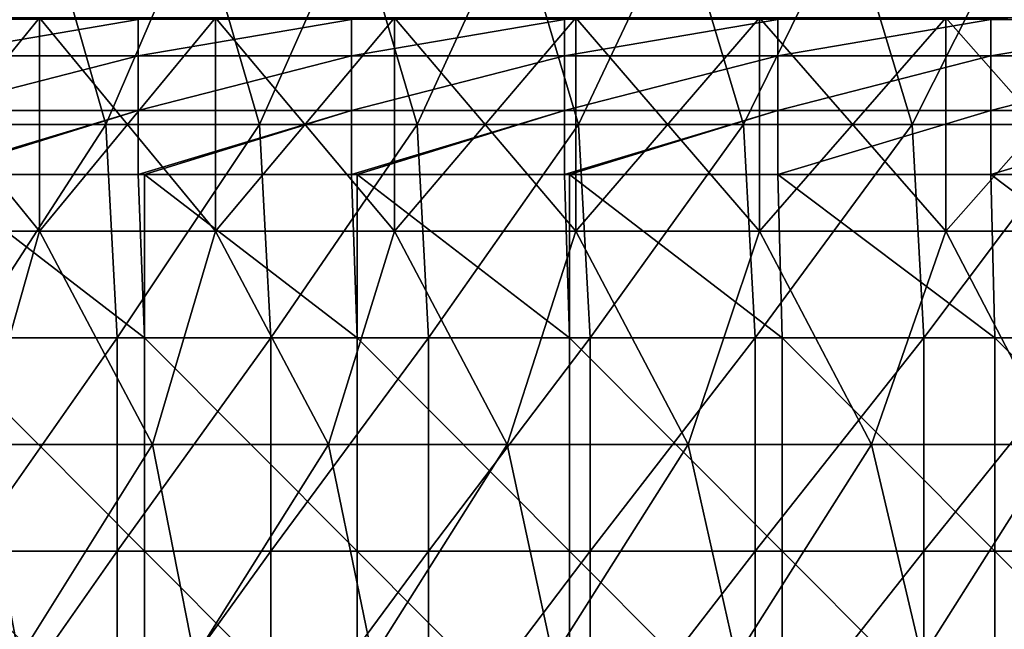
# Model space of a CAD drawing. Header units: inches. Extents: x -4.75 to 4.5, y 0 to 1.88.
# Tile 100 of 256: x -2.04 to -1.67, y 1.25 to 1.48. Entities that reach past the tile are written whole.
import ezdxf

# ---------------------------------------------------------------- set-up
doc = ezdxf.new("R2010")
doc.units = ezdxf.units.IN
doc.header["$LTSCALE"] = 101.851852
doc.header["$MEASUREMENT"] = 0
for name, color, linetype in [('11', 7, 'CONTINUOUS'), ('12', 7, 'CONTINUOUS'), ('165', 7, 'CONTINUOUS'), ('20', 7, 'CONTINUOUS')]:
    doc.layers.add(name, color=color, linetype=linetype)

msp = doc.modelspace()

# ---------------------------------------------------------------- linework, layer by layer
at = {"layer": '11', "color": 13, "linetype": 'Continuous', "true_color": 0xd67263}
for points in [[(-2.02727, 1.52338, 2.04422), (-2.06046, 1.4433, 2.01076), (-2.08312, 1.52338, 1.98728), (-2.02727, 1.52338, 2.04422)], [(-2.00427, 1.4433, 2.06677), (-2.06046, 1.4433, 2.01076), (-2.02727, 1.52338, 2.04422), (-2.00427, 1.4433, 2.06677)], [(-1.96986, 1.52338, 2.09959), (-2.00427, 1.4433, 2.06677), (-2.02727, 1.52338, 2.04422), (-1.96986, 1.52338, 2.09959)], [(-1.94656, 1.4433, 2.12122), (-2.00427, 1.4433, 2.06677), (-1.96986, 1.52338, 2.09959), (-1.94656, 1.4433, 2.12122)], [(-1.91095, 1.52338, 2.15335), (-1.94656, 1.4433, 2.12122), (-1.96986, 1.52338, 2.09959), (-1.91095, 1.52338, 2.15335)], [(-1.88737, 1.4433, 2.17405), (-1.94656, 1.4433, 2.12122), (-1.91095, 1.52338, 2.15335), (-1.88737, 1.4433, 2.17405)], [(-1.85057, 1.52338, 2.20546), (-1.88737, 1.4433, 2.17405), (-1.91095, 1.52338, 2.15335), (-1.85057, 1.52338, 2.20546)], [(-1.82674, 1.4433, 2.22523), (-1.88737, 1.4433, 2.17405), (-1.85057, 1.52338, 2.20546), (-1.82674, 1.4433, 2.22523)], [(-1.78877, 1.52338, 2.25587), (-1.82674, 1.4433, 2.22523), (-1.85057, 1.52338, 2.20546), (-1.78877, 1.52338, 2.25587)], [(-1.76473, 1.4433, 2.27472), (-1.82674, 1.4433, 2.22523), (-1.78877, 1.52338, 2.25587), (-1.76473, 1.4433, 2.27472)], [(-1.72559, 1.52338, 2.30456), (-1.76473, 1.4433, 2.27472), (-1.78877, 1.52338, 2.25587), (-1.72559, 1.52338, 2.30456)], [(-1.70138, 1.4433, 2.32248), (-1.76473, 1.4433, 2.27472), (-1.72559, 1.52338, 2.30456), (-1.70138, 1.4433, 2.32248)], [(-1.66109, 1.52338, 2.35147), (-1.70138, 1.4433, 2.32248), (-1.72559, 1.52338, 2.30456), (-1.66109, 1.52338, 2.35147)], [(-1.63674, 1.4433, 2.36848), (-1.70138, 1.4433, 2.32248), (-1.66109, 1.52338, 2.35147), (-1.63674, 1.4433, 2.36848)], [(-2.06046, 1.4433, 2.01076), (-2.00427, 1.4433, 2.06677), (-2.05631, 1.36322, 2.015), (-2.06046, 1.4433, 2.01076)], [(-2.05631, 1.36322, 2.015), (-2.00427, 1.4433, 2.06677), (-2.00006, 1.36322, 2.07084), (-2.05631, 1.36322, 2.015)], [(-2.00427, 1.4433, 2.06677), (-1.94656, 1.4433, 2.12122), (-2.00006, 1.36322, 2.07084), (-2.00427, 1.4433, 2.06677)], [(-2.00006, 1.36322, 2.07084), (-1.94656, 1.4433, 2.12122), (-1.9423, 1.36322, 2.12512), (-2.00006, 1.36322, 2.07084)], [(-1.94656, 1.4433, 2.12122), (-1.88737, 1.4433, 2.17405), (-1.9423, 1.36322, 2.12512), (-1.94656, 1.4433, 2.12122)], [(-1.9423, 1.36322, 2.12512), (-1.88737, 1.4433, 2.17405), (-1.88306, 1.36322, 2.17778), (-1.9423, 1.36322, 2.12512)], [(-1.88737, 1.4433, 2.17405), (-1.82674, 1.4433, 2.22523), (-1.88306, 1.36322, 2.17778), (-1.88737, 1.4433, 2.17405)], [(-1.88306, 1.36322, 2.17778), (-1.82674, 1.4433, 2.22523), (-1.8224, 1.36322, 2.22879), (-1.88306, 1.36322, 2.17778)], [(-1.82674, 1.4433, 2.22523), (-1.76473, 1.4433, 2.27472), (-1.8224, 1.36322, 2.22879), (-1.82674, 1.4433, 2.22523)], [(-1.8224, 1.36322, 2.22879), (-1.76473, 1.4433, 2.27472), (-1.76035, 1.36322, 2.27812), (-1.8224, 1.36322, 2.22879)], [(-1.76473, 1.4433, 2.27472), (-1.70138, 1.4433, 2.32248), (-1.76035, 1.36322, 2.27812), (-1.76473, 1.4433, 2.27472)], [(-1.76035, 1.36322, 2.27812), (-1.70138, 1.4433, 2.32248), (-1.69697, 1.36322, 2.32571), (-1.76035, 1.36322, 2.27812)], [(-1.70138, 1.4433, 2.32248), (-1.63674, 1.4433, 2.36848), (-1.69697, 1.36322, 2.32571), (-1.70138, 1.4433, 2.32248)], [(-1.69697, 1.36322, 2.32571), (-1.63674, 1.4433, 2.36848), (-1.6323, 1.36322, 2.37155), (-1.69697, 1.36322, 2.32571)], [(-2.05631, 1.36322, 2.015), (-2.00006, 1.36322, 2.07084), (-2.05631, 1.28314, 2.015), (-2.05631, 1.36322, 2.015)], [(-2.00006, 1.36322, 2.07084), (-2.00006, 1.28314, 2.07084), (-2.05631, 1.28314, 2.015), (-2.00006, 1.36322, 2.07084)], [(-2.00006, 1.36322, 2.07084), (-1.9423, 1.36322, 2.12512), (-2.00006, 1.28314, 2.07084), (-2.00006, 1.36322, 2.07084)], [(-1.9423, 1.36322, 2.12512), (-1.9423, 1.28314, 2.12512), (-2.00006, 1.28314, 2.07084), (-1.9423, 1.36322, 2.12512)], [(-1.9423, 1.36322, 2.12512), (-1.88306, 1.36322, 2.17778), (-1.9423, 1.28314, 2.12512), (-1.9423, 1.36322, 2.12512)], [(-1.88306, 1.36322, 2.17778), (-1.88306, 1.28314, 2.17778), (-1.9423, 1.28314, 2.12512), (-1.88306, 1.36322, 2.17778)], [(-1.88306, 1.36322, 2.17778), (-1.8224, 1.36322, 2.22879), (-1.88306, 1.28314, 2.17778), (-1.88306, 1.36322, 2.17778)], [(-1.8224, 1.36322, 2.22879), (-1.8224, 1.28314, 2.22879), (-1.88306, 1.28314, 2.17778), (-1.8224, 1.36322, 2.22879)], [(-1.8224, 1.36322, 2.22879), (-1.76035, 1.36322, 2.27812), (-1.8224, 1.28314, 2.22879), (-1.8224, 1.36322, 2.22879)], [(-1.76035, 1.36322, 2.27812), (-1.76035, 1.28314, 2.27812), (-1.8224, 1.28314, 2.22879), (-1.76035, 1.36322, 2.27812)], [(-1.76035, 1.36322, 2.27812), (-1.69697, 1.36322, 2.32571), (-1.76035, 1.28314, 2.27812), (-1.76035, 1.36322, 2.27812)], [(-1.69697, 1.36322, 2.32571), (-1.69697, 1.28314, 2.32571), (-1.76035, 1.28314, 2.27812), (-1.69697, 1.36322, 2.32571)], [(-1.69697, 1.36322, 2.32571), (-1.6323, 1.36322, 2.37155), (-1.69697, 1.28314, 2.32571), (-1.69697, 1.36322, 2.32571)], [(-1.6323, 1.36322, 2.37155), (-1.6323, 1.28314, 2.37155), (-1.69697, 1.28314, 2.32571), (-1.6323, 1.36322, 2.37155)], [(-2.00006, 1.20306, 2.07084), (-2.05631, 1.20306, 2.015), (-2.00006, 1.28314, 2.07084), (-2.00006, 1.20306, 2.07084)], [(-2.00006, 1.28314, 2.07084), (-2.05631, 1.20306, 2.015), (-2.05631, 1.28314, 2.015), (-2.00006, 1.28314, 2.07084)], [(-1.9423, 1.20306, 2.12512), (-2.00006, 1.20306, 2.07084), (-1.9423, 1.28314, 2.12512), (-1.9423, 1.20306, 2.12512)], [(-1.9423, 1.28314, 2.12512), (-2.00006, 1.20306, 2.07084), (-2.00006, 1.28314, 2.07084), (-1.9423, 1.28314, 2.12512)], [(-1.88306, 1.20306, 2.17778), (-1.9423, 1.20306, 2.12512), (-1.88306, 1.28314, 2.17778), (-1.88306, 1.20306, 2.17778)], [(-1.88306, 1.28314, 2.17778), (-1.9423, 1.20306, 2.12512), (-1.9423, 1.28314, 2.12512), (-1.88306, 1.28314, 2.17778)], [(-1.8224, 1.20306, 2.22879), (-1.88306, 1.20306, 2.17778), (-1.8224, 1.28314, 2.22879), (-1.8224, 1.20306, 2.22879)], [(-1.8224, 1.28314, 2.22879), (-1.88306, 1.20306, 2.17778), (-1.88306, 1.28314, 2.17778), (-1.8224, 1.28314, 2.22879)], [(-1.76035, 1.20306, 2.27812), (-1.8224, 1.20306, 2.22879), (-1.76035, 1.28314, 2.27812), (-1.76035, 1.20306, 2.27812)], [(-1.76035, 1.28314, 2.27812), (-1.8224, 1.20306, 2.22879), (-1.8224, 1.28314, 2.22879), (-1.76035, 1.28314, 2.27812)], [(-1.69697, 1.20306, 2.32571), (-1.76035, 1.20306, 2.27812), (-1.69697, 1.28314, 2.32571), (-1.69697, 1.20306, 2.32571)], [(-1.69697, 1.28314, 2.32571), (-1.76035, 1.20306, 2.27812), (-1.76035, 1.28314, 2.27812), (-1.69697, 1.28314, 2.32571)], [(-1.6323, 1.20306, 2.37155), (-1.69697, 1.20306, 2.32571), (-1.6323, 1.28314, 2.37155), (-1.6323, 1.20306, 2.37155)], [(-1.6323, 1.28314, 2.37155), (-1.69697, 1.20306, 2.32571), (-1.69697, 1.28314, 2.32571), (-1.6323, 1.28314, 2.37155)]]:
    msp.add_3dface(points, dxfattribs=at)
at = {"layer": '12', "color": 13, "linetype": 'Continuous', "true_color": 0xd67263}
for points in [[(-2.02926, 1.40326, -2.92806), (-2.09444, 1.40326, -2.8818), (-2.02926, 1.48334, -2.92806), (-2.02926, 1.40326, -2.92806)], [(-2.09444, 1.40326, -2.8818), (-2.09444, 1.48334, -2.8818), (-2.02926, 1.48334, -2.92806), (-2.09444, 1.40326, -2.8818)], [(-2.09444, 1.40326, 2.8818), (-2.02926, 1.40326, 2.92806), (-2.09444, 1.48334, 2.8818), (-2.09444, 1.40326, 2.8818)], [(-2.02926, 1.40326, 2.92806), (-2.02926, 1.48334, 2.92806), (-2.09444, 1.48334, 2.8818), (-2.02926, 1.40326, 2.92806)], [(-1.96306, 1.40326, -2.97285), (-2.02926, 1.40326, -2.92806), (-1.96306, 1.48334, -2.97285), (-1.96306, 1.40326, -2.97285)], [(-2.02926, 1.40326, -2.92806), (-2.02926, 1.48334, -2.92806), (-1.96306, 1.48334, -2.97285), (-2.02926, 1.40326, -2.92806)], [(-2.02926, 1.40326, 2.92806), (-1.96306, 1.40326, 2.97285), (-2.02926, 1.48334, 2.92806), (-2.02926, 1.40326, 2.92806)], [(-1.96306, 1.40326, 2.97285), (-1.96306, 1.48334, 2.97285), (-2.02926, 1.48334, 2.92806), (-1.96306, 1.40326, 2.97285)], [(-1.89587, 1.40326, -3.01614), (-1.96306, 1.40326, -2.97285), (-1.89587, 1.48334, -3.01614), (-1.89587, 1.40326, -3.01614)], [(-1.96306, 1.40326, -2.97285), (-1.96306, 1.48334, -2.97285), (-1.89587, 1.48334, -3.01614), (-1.96306, 1.40326, -2.97285)], [(-1.96306, 1.40326, 2.97285), (-1.89587, 1.40326, 3.01614), (-1.96306, 1.48334, 2.97285), (-1.96306, 1.40326, 2.97285)], [(-1.89587, 1.40326, 3.01614), (-1.89587, 1.48334, 3.01614), (-1.96306, 1.48334, 2.97285), (-1.89587, 1.40326, 3.01614)], [(-1.82773, 1.40326, -3.05791), (-1.89587, 1.40326, -3.01614), (-1.82773, 1.48334, -3.05791), (-1.82773, 1.40326, -3.05791)], [(-1.89587, 1.40326, -3.01614), (-1.89587, 1.48334, -3.01614), (-1.82773, 1.48334, -3.05791), (-1.89587, 1.40326, -3.01614)], [(-1.89587, 1.40326, 3.01614), (-1.82773, 1.40326, 3.05791), (-1.89587, 1.48334, 3.01614), (-1.89587, 1.40326, 3.01614)], [(-1.82773, 1.40326, 3.05791), (-1.82773, 1.48334, 3.05791), (-1.89587, 1.48334, 3.01614), (-1.82773, 1.40326, 3.05791)], [(-1.75867, 1.40326, -3.09815), (-1.82773, 1.40326, -3.05791), (-1.75867, 1.48334, -3.09815), (-1.75867, 1.40326, -3.09815)], [(-1.82773, 1.40326, -3.05791), (-1.82773, 1.48334, -3.05791), (-1.75867, 1.48334, -3.09815), (-1.82773, 1.40326, -3.05791)], [(-1.82773, 1.40326, 3.05791), (-1.75867, 1.40326, 3.09815), (-1.82773, 1.48334, 3.05791), (-1.82773, 1.40326, 3.05791)], [(-1.75867, 1.40326, 3.09815), (-1.75867, 1.48334, 3.09815), (-1.82773, 1.48334, 3.05791), (-1.75867, 1.40326, 3.09815)], [(-1.68872, 1.40326, -3.13682), (-1.75867, 1.40326, -3.09815), (-1.68872, 1.48334, -3.13682), (-1.68872, 1.40326, -3.13682)], [(-1.75867, 1.40326, -3.09815), (-1.75867, 1.48334, -3.09815), (-1.68872, 1.48334, -3.13682), (-1.75867, 1.40326, -3.09815)], [(-1.75867, 1.40326, 3.09815), (-1.68872, 1.40326, 3.13682), (-1.75867, 1.48334, 3.09815), (-1.75867, 1.40326, 3.09815)], [(-1.68872, 1.40326, 3.13682), (-1.68872, 1.48334, 3.13682), (-1.75867, 1.48334, 3.09815), (-1.68872, 1.40326, 3.13682)], [(-1.61792, 1.40326, -3.17392), (-1.68872, 1.40326, -3.13682), (-1.61792, 1.48334, -3.17392), (-1.61792, 1.40326, -3.17392)], [(-1.68872, 1.40326, -3.13682), (-1.68872, 1.48334, -3.13682), (-1.61792, 1.48334, -3.17392), (-1.68872, 1.40326, -3.13682)], [(-1.68872, 1.40326, 3.13682), (-1.61792, 1.40326, 3.17392), (-1.68872, 1.48334, 3.13682), (-1.68872, 1.40326, 3.13682)], [(-1.61792, 1.40326, 3.17392), (-1.61792, 1.48334, 3.17392), (-1.68872, 1.48334, 3.13682), (-1.61792, 1.40326, 3.17392)], [(-2.09444, 1.40326, 2.8818), (-2.05197, 1.32318, 2.91219), (-2.02926, 1.40326, 2.92806), (-2.09444, 1.40326, 2.8818)], [(-2.02926, 1.40326, -2.92806), (-2.05197, 1.32318, -2.91218), (-2.09444, 1.40326, -2.8818), (-2.02926, 1.40326, -2.92806)], [(-2.05197, 1.32318, 2.91219), (-1.98681, 1.32318, 2.95702), (-2.02926, 1.40326, 2.92806), (-2.05197, 1.32318, 2.91219)], [(-1.98681, 1.32318, -2.95702), (-2.05197, 1.32318, -2.91218), (-2.02926, 1.40326, -2.92806), (-1.98681, 1.32318, -2.95702)], [(-2.02926, 1.40326, 2.92806), (-1.98681, 1.32318, 2.95702), (-1.96306, 1.40326, 2.97285), (-2.02926, 1.40326, 2.92806)], [(-1.96306, 1.40326, -2.97285), (-1.98681, 1.32318, -2.95702), (-2.02926, 1.40326, -2.92806), (-1.96306, 1.40326, -2.97285)], [(-1.98681, 1.32318, 2.95702), (-1.92067, 1.32318, 3.00041), (-1.96306, 1.40326, 2.97285), (-1.98681, 1.32318, 2.95702)], [(-1.92067, 1.32318, -3.0004), (-1.98681, 1.32318, -2.95702), (-1.96306, 1.40326, -2.97285), (-1.92067, 1.32318, -3.0004)], [(-1.96306, 1.40326, 2.97285), (-1.92067, 1.32318, 3.00041), (-1.89587, 1.40326, 3.01614), (-1.96306, 1.40326, 2.97285)], [(-1.89587, 1.40326, -3.01614), (-1.92067, 1.32318, -3.0004), (-1.96306, 1.40326, -2.97285), (-1.89587, 1.40326, -3.01614)], [(-1.92067, 1.32318, 3.00041), (-1.85358, 1.32318, 3.04231), (-1.89587, 1.40326, 3.01614), (-1.92067, 1.32318, 3.00041)], [(-1.85358, 1.32318, -3.04231), (-1.92067, 1.32318, -3.0004), (-1.89587, 1.40326, -3.01614), (-1.85358, 1.32318, -3.04231)], [(-1.89587, 1.40326, 3.01614), (-1.85358, 1.32318, 3.04231), (-1.82773, 1.40326, 3.05791), (-1.89587, 1.40326, 3.01614)], [(-1.82773, 1.40326, -3.05791), (-1.85358, 1.32318, -3.04231), (-1.89587, 1.40326, -3.01614), (-1.82773, 1.40326, -3.05791)], [(-1.85358, 1.32318, 3.04231), (-1.78558, 1.32318, 3.08271), (-1.82773, 1.40326, 3.05791), (-1.85358, 1.32318, 3.04231)], [(-1.78558, 1.32318, -3.08271), (-1.85358, 1.32318, -3.04231), (-1.82773, 1.40326, -3.05791), (-1.78558, 1.32318, -3.08271)], [(-1.82773, 1.40326, 3.05791), (-1.78558, 1.32318, 3.08271), (-1.75867, 1.40326, 3.09815), (-1.82773, 1.40326, 3.05791)], [(-1.75867, 1.40326, -3.09815), (-1.78558, 1.32318, -3.08271), (-1.82773, 1.40326, -3.05791), (-1.75867, 1.40326, -3.09815)], [(-1.78558, 1.32318, 3.08271), (-1.7167, 1.32318, 3.12159), (-1.75867, 1.40326, 3.09815), (-1.78558, 1.32318, 3.08271)], [(-1.7167, 1.32318, -3.12159), (-1.78558, 1.32318, -3.08271), (-1.75867, 1.40326, -3.09815), (-1.7167, 1.32318, -3.12159)], [(-1.75867, 1.40326, 3.09815), (-1.7167, 1.32318, 3.12159), (-1.68872, 1.40326, 3.13682), (-1.75867, 1.40326, 3.09815)], [(-1.68872, 1.40326, -3.13682), (-1.7167, 1.32318, -3.12159), (-1.75867, 1.40326, -3.09815), (-1.68872, 1.40326, -3.13682)], [(-1.7167, 1.32318, 3.12159), (-1.64697, 1.32318, 3.15894), (-1.68872, 1.40326, 3.13682), (-1.7167, 1.32318, 3.12159)], [(-1.64697, 1.32318, -3.15894), (-1.7167, 1.32318, -3.12159), (-1.68872, 1.40326, -3.13682), (-1.64697, 1.32318, -3.15894)], [(-1.68872, 1.40326, 3.13682), (-1.64697, 1.32318, 3.15894), (-1.61792, 1.40326, 3.17392), (-1.68872, 1.40326, 3.13682)], [(-1.61792, 1.40326, -3.17392), (-1.64697, 1.32318, -3.15894), (-1.68872, 1.40326, -3.13682), (-1.61792, 1.40326, -3.17392)], [(-2.05197, 1.32318, 2.91219), (-2.03692, 1.2431, 2.92273), (-1.98681, 1.32318, 2.95702), (-2.05197, 1.32318, 2.91219)], [(-2.05197, 1.32318, -2.91218), (-1.98681, 1.32318, -2.95702), (-2.03693, 1.2431, -2.92272), (-2.05197, 1.32318, -2.91218)], [(-2.03693, 1.2431, -2.92272), (-1.98681, 1.32318, -2.95702), (-1.97101, 1.2431, -2.96758), (-2.03693, 1.2431, -2.92272)], [(-2.03692, 1.2431, 2.92273), (-1.971, 1.2431, 2.96758), (-1.98681, 1.32318, 2.95702), (-2.03692, 1.2431, 2.92273)], [(-1.98681, 1.32318, 2.95702), (-1.971, 1.2431, 2.96758), (-1.92067, 1.32318, 3.00041), (-1.98681, 1.32318, 2.95702)], [(-1.98681, 1.32318, -2.95702), (-1.92067, 1.32318, -3.0004), (-1.97101, 1.2431, -2.96758), (-1.98681, 1.32318, -2.95702)], [(-1.97101, 1.2431, -2.96758), (-1.92067, 1.32318, -3.0004), (-1.9041, 1.2431, -3.01095), (-1.97101, 1.2431, -2.96758)], [(-1.971, 1.2431, 2.96758), (-1.90409, 1.2431, 3.01095), (-1.92067, 1.32318, 3.00041), (-1.971, 1.2431, 2.96758)], [(-1.92067, 1.32318, 3.00041), (-1.90409, 1.2431, 3.01095), (-1.85358, 1.32318, 3.04231), (-1.92067, 1.32318, 3.00041)], [(-1.92067, 1.32318, -3.0004), (-1.85358, 1.32318, -3.04231), (-1.9041, 1.2431, -3.01095), (-1.92067, 1.32318, -3.0004)], [(-1.9041, 1.2431, -3.01095), (-1.85358, 1.32318, -3.04231), (-1.83624, 1.2431, -3.05281), (-1.9041, 1.2431, -3.01095)], [(-1.90409, 1.2431, 3.01095), (-1.83623, 1.2431, 3.05281), (-1.85358, 1.32318, 3.04231), (-1.90409, 1.2431, 3.01095)], [(-1.85358, 1.32318, 3.04231), (-1.83623, 1.2431, 3.05281), (-1.78558, 1.32318, 3.08271), (-1.85358, 1.32318, 3.04231)], [(-1.85358, 1.32318, -3.04231), (-1.78558, 1.32318, -3.08271), (-1.83624, 1.2431, -3.05281), (-1.85358, 1.32318, -3.04231)], [(-1.83624, 1.2431, -3.05281), (-1.78558, 1.32318, -3.08271), (-1.76746, 1.2431, -3.09314), (-1.83624, 1.2431, -3.05281)], [(-1.83623, 1.2431, 3.05281), (-1.76745, 1.2431, 3.09314), (-1.78558, 1.32318, 3.08271), (-1.83623, 1.2431, 3.05281)], [(-1.78558, 1.32318, 3.08271), (-1.76745, 1.2431, 3.09314), (-1.7167, 1.32318, 3.12159), (-1.78558, 1.32318, 3.08271)], [(-1.78558, 1.32318, -3.08271), (-1.7167, 1.32318, -3.12159), (-1.76746, 1.2431, -3.09314), (-1.78558, 1.32318, -3.08271)], [(-1.76746, 1.2431, -3.09314), (-1.7167, 1.32318, -3.12159), (-1.69779, 1.2431, -3.13192), (-1.76746, 1.2431, -3.09314)], [(-1.76745, 1.2431, 3.09314), (-1.69778, 1.2431, 3.13192), (-1.7167, 1.32318, 3.12159), (-1.76745, 1.2431, 3.09314)], [(-1.7167, 1.32318, 3.12159), (-1.69778, 1.2431, 3.13192), (-1.64697, 1.32318, 3.15894), (-1.7167, 1.32318, 3.12159)], [(-1.7167, 1.32318, -3.12159), (-1.64697, 1.32318, -3.15894), (-1.69779, 1.2431, -3.13192), (-1.7167, 1.32318, -3.12159)], [(-1.69779, 1.2431, -3.13192), (-1.64697, 1.32318, -3.15894), (-1.62727, 1.2431, -3.16913), (-1.69779, 1.2431, -3.13192)], [(-1.69778, 1.2431, 3.13192), (-1.62726, 1.2431, 3.16914), (-1.64697, 1.32318, 3.15894), (-1.69778, 1.2431, 3.13192)]]:
    msp.add_3dface(points, dxfattribs=at)
at = {"layer": '165', "color": 13, "linetype": 'Continuous', "true_color": 0xd67263}
for points in [[(-1.5905, 1.4875, 0.187), (-1.6718, 1.4827, 0.21111), (-1.5905, 1.48255, 0.21148), (-1.5905, 1.4875, 0.187)], [(-2.0722, 1.4827, 0.21111), (-2.0722, 1.46905, 0.23155), (-1.99212, 1.4827, 0.21111), (-2.0722, 1.4827, 0.21111)], [(-1.99212, 1.4827, 0.21111), (-2.0722, 1.46905, 0.23155), (-1.99212, 1.46905, 0.23155), (-1.99212, 1.4827, 0.21111)], [(-1.99212, 1.4827, 0.21111), (-1.99212, 1.46905, 0.23155), (-1.91204, 1.4827, 0.21111), (-1.99212, 1.4827, 0.21111)], [(-1.91204, 1.4827, 0.21111), (-1.99212, 1.46905, 0.23155), (-1.91204, 1.46905, 0.23155), (-1.91204, 1.4827, 0.21111)], [(-1.91204, 1.4827, 0.21111), (-1.91204, 1.46905, 0.23155), (-1.83196, 1.4827, 0.21111), (-1.91204, 1.4827, 0.21111)], [(-1.83196, 1.4827, 0.21111), (-1.91204, 1.46905, 0.23155), (-1.83196, 1.46905, 0.23155), (-1.83196, 1.4827, 0.21111)], [(-1.83196, 1.4827, 0.21111), (-1.83196, 1.46905, 0.23155), (-1.75188, 1.4827, 0.21111), (-1.83196, 1.4827, 0.21111)], [(-1.75188, 1.4827, 0.21111), (-1.83196, 1.46905, 0.23155), (-1.75188, 1.46905, 0.23155), (-1.75188, 1.4827, 0.21111)], [(-1.75188, 1.4827, 0.21111), (-1.75188, 1.46905, 0.23155), (-1.6718, 1.4827, 0.21111), (-1.75188, 1.4827, 0.21111)], [(-1.6718, 1.4827, 0.21111), (-1.75188, 1.46905, 0.23155), (-1.6718, 1.46905, 0.23155), (-1.6718, 1.4827, 0.21111)], [(-1.6718, 1.4827, 0.21111), (-1.6718, 1.46905, 0.23155), (-1.5905, 1.48255, 0.21148), (-1.6718, 1.4827, 0.21111)], [(-1.5905, 1.48255, 0.21148), (-1.6718, 1.46905, 0.23155), (-1.59172, 1.46905, 0.23155), (-1.5905, 1.48255, 0.21148)], [(-2.0722, 1.46905, 0.23155), (-2.0722, 1.44861, 0.2452), (-1.99212, 1.46905, 0.23155), (-2.0722, 1.46905, 0.23155)], [(-1.99212, 1.46905, 0.23155), (-2.0722, 1.44861, 0.2452), (-1.99212, 1.44861, 0.2452), (-1.99212, 1.46905, 0.23155)], [(-1.99212, 1.46905, 0.23155), (-1.99212, 1.44861, 0.2452), (-1.91204, 1.46905, 0.23155), (-1.99212, 1.46905, 0.23155)], [(-1.91204, 1.46905, 0.23155), (-1.99212, 1.44861, 0.2452), (-1.91204, 1.44861, 0.2452), (-1.91204, 1.46905, 0.23155)], [(-1.91204, 1.46905, 0.23155), (-1.91204, 1.44861, 0.2452), (-1.83196, 1.46905, 0.23155), (-1.91204, 1.46905, 0.23155)], [(-1.83196, 1.46905, 0.23155), (-1.91204, 1.44861, 0.2452), (-1.83196, 1.44861, 0.2452), (-1.83196, 1.46905, 0.23155)], [(-1.83196, 1.46905, 0.23155), (-1.83196, 1.44861, 0.2452), (-1.75188, 1.46905, 0.23155), (-1.83196, 1.46905, 0.23155)], [(-1.75188, 1.46905, 0.23155), (-1.83196, 1.44861, 0.2452), (-1.75188, 1.44861, 0.2452), (-1.75188, 1.46905, 0.23155)], [(-1.75188, 1.46905, 0.23155), (-1.75188, 1.44861, 0.2452), (-1.6718, 1.46905, 0.23155), (-1.75188, 1.46905, 0.23155)], [(-1.6718, 1.46905, 0.23155), (-1.75188, 1.44861, 0.2452), (-1.6718, 1.44861, 0.2452), (-1.6718, 1.46905, 0.23155)], [(-1.6718, 1.46905, 0.23155), (-1.6718, 1.44861, 0.2452), (-1.59172, 1.46905, 0.23155), (-1.6718, 1.46905, 0.23155)], [(-1.59172, 1.46905, 0.23155), (-1.6718, 1.44861, 0.2452), (-1.59172, 1.44861, 0.2452), (-1.59172, 1.46905, 0.23155)], [(-2.0722, 1.4245, 0.25), (-2.06961, 1.4245, 0.25), (-1.99212, 1.44861, 0.2452), (-2.0722, 1.4245, 0.25)], [(-2.0722, 1.44861, 0.2452), (-2.0722, 1.4245, 0.25), (-1.99212, 1.44861, 0.2452), (-2.0722, 1.44861, 0.2452)], [(-2.06961, 1.4245, 0.25), (-1.99212, 1.4245, 0.25), (-1.99212, 1.44861, 0.2452), (-2.06961, 1.4245, 0.25)], [(-1.99212, 1.4245, 0.25), (-1.98976, 1.4245, 0.25), (-1.91204, 1.44861, 0.2452), (-1.99212, 1.4245, 0.25)], [(-1.99212, 1.44861, 0.2452), (-1.99212, 1.4245, 0.25), (-1.91204, 1.44861, 0.2452), (-1.99212, 1.44861, 0.2452)], [(-1.98976, 1.4245, 0.25), (-1.91204, 1.4245, 0.25), (-1.91204, 1.44861, 0.2452), (-1.98976, 1.4245, 0.25)], [(-1.91204, 1.4245, 0.25), (-1.90991, 1.4245, 0.25), (-1.83196, 1.44861, 0.2452), (-1.91204, 1.4245, 0.25)], [(-1.91204, 1.44861, 0.2452), (-1.91204, 1.4245, 0.25), (-1.83196, 1.44861, 0.2452), (-1.91204, 1.44861, 0.2452)], [(-1.90991, 1.4245, 0.25), (-1.83196, 1.4245, 0.25), (-1.83196, 1.44861, 0.2452), (-1.90991, 1.4245, 0.25)], [(-1.83196, 1.4245, 0.25), (-1.83005, 1.4245, 0.25), (-1.75188, 1.44861, 0.2452), (-1.83196, 1.4245, 0.25)], [(-1.83196, 1.44861, 0.2452), (-1.83196, 1.4245, 0.25), (-1.75188, 1.44861, 0.2452), (-1.83196, 1.44861, 0.2452)], [(-1.83005, 1.4245, 0.25), (-1.75188, 1.4245, 0.25), (-1.75188, 1.44861, 0.2452), (-1.83005, 1.4245, 0.25)], [(-1.75188, 1.44861, 0.2452), (-1.75188, 1.4245, 0.25), (-1.6718, 1.44861, 0.2452), (-1.75188, 1.44861, 0.2452)], [(-1.75188, 1.4245, 0.25), (-1.6718, 1.4245, 0.25), (-1.6718, 1.44861, 0.2452), (-1.75188, 1.4245, 0.25)], [(-1.6718, 1.44861, 0.2452), (-1.6718, 1.4245, 0.25), (-1.59172, 1.44861, 0.2452), (-1.6718, 1.44861, 0.2452)], [(-1.6718, 1.4245, 0.25), (-1.5905, 1.4245, 0.25), (-1.59172, 1.44861, 0.2452), (-1.6718, 1.4245, 0.25)]]:
    msp.add_3dface(points, dxfattribs=at)
at = {"layer": '20', "color": 13, "linetype": 'Continuous', "true_color": 0xd67263}
for points in [[(-1.99212, 1.4245, 0.25), (-2.06961, 1.4245, 0.25), (-1.98976, 1.36322, 0.25), (-1.99212, 1.4245, 0.25)], [(-1.98976, 1.36322, 0.25), (-2.06961, 1.4245, 0.25), (-2.06961, 1.36322, 0.25), (-1.98976, 1.36322, 0.25)], [(-1.98976, 1.4245, 0.25), (-1.99212, 1.4245, 0.25), (-1.98976, 1.36322, 0.25), (-1.98976, 1.4245, 0.25)], [(-1.91204, 1.4245, 0.25), (-1.98976, 1.4245, 0.25), (-1.90991, 1.36322, 0.25), (-1.91204, 1.4245, 0.25)], [(-1.90991, 1.36322, 0.25), (-1.98976, 1.4245, 0.25), (-1.98976, 1.36322, 0.25), (-1.90991, 1.36322, 0.25)], [(-1.90991, 1.4245, 0.25), (-1.91204, 1.4245, 0.25), (-1.90991, 1.36322, 0.25), (-1.90991, 1.4245, 0.25)], [(-1.83196, 1.4245, 0.25), (-1.90991, 1.4245, 0.25), (-1.83005, 1.36322, 0.25), (-1.83196, 1.4245, 0.25)], [(-1.83005, 1.36322, 0.25), (-1.90991, 1.4245, 0.25), (-1.90991, 1.36322, 0.25), (-1.83005, 1.36322, 0.25)], [(-1.83005, 1.4245, 0.25), (-1.83196, 1.4245, 0.25), (-1.83005, 1.36322, 0.25), (-1.83005, 1.4245, 0.25)], [(-1.75188, 1.4245, 0.25), (-1.83005, 1.4245, 0.25), (-1.7502, 1.36322, 0.25), (-1.75188, 1.4245, 0.25)], [(-1.7502, 1.36322, 0.25), (-1.83005, 1.4245, 0.25), (-1.83005, 1.36322, 0.25), (-1.7502, 1.36322, 0.25)], [(-1.6718, 1.4245, 0.25), (-1.75188, 1.4245, 0.25), (-1.67035, 1.36322, 0.25), (-1.6718, 1.4245, 0.25)], [(-1.67035, 1.36322, 0.25), (-1.75188, 1.4245, 0.25), (-1.7502, 1.36322, 0.25), (-1.67035, 1.36322, 0.25)], [(-1.5905, 1.4245, 0.25), (-1.6718, 1.4245, 0.25), (-1.5905, 1.36322, 0.25), (-1.5905, 1.4245, 0.25)], [(-1.5905, 1.36322, 0.25), (-1.6718, 1.4245, 0.25), (-1.67035, 1.36322, 0.25), (-1.5905, 1.36322, 0.25)], [(-1.98976, 1.36322, 0.25), (-2.06961, 1.36322, 0.25), (-1.98976, 1.28314, 0.25), (-1.98976, 1.36322, 0.25)], [(-2.06961, 1.36322, 0.25), (-2.06961, 1.28314, 0.25), (-1.98976, 1.28314, 0.25), (-2.06961, 1.36322, 0.25)], [(-1.90991, 1.36322, 0.25), (-1.98976, 1.36322, 0.25), (-1.90991, 1.28314, 0.25), (-1.90991, 1.36322, 0.25)], [(-1.98976, 1.36322, 0.25), (-1.98976, 1.28314, 0.25), (-1.90991, 1.28314, 0.25), (-1.98976, 1.36322, 0.25)], [(-1.83005, 1.36322, 0.25), (-1.90991, 1.36322, 0.25), (-1.83005, 1.28314, 0.25), (-1.83005, 1.36322, 0.25)], [(-1.90991, 1.36322, 0.25), (-1.90991, 1.28314, 0.25), (-1.83005, 1.28314, 0.25), (-1.90991, 1.36322, 0.25)], [(-1.7502, 1.36322, 0.25), (-1.83005, 1.36322, 0.25), (-1.7502, 1.28314, 0.25), (-1.7502, 1.36322, 0.25)], [(-1.83005, 1.36322, 0.25), (-1.83005, 1.28314, 0.25), (-1.7502, 1.28314, 0.25), (-1.83005, 1.36322, 0.25)], [(-1.67035, 1.36322, 0.25), (-1.7502, 1.36322, 0.25), (-1.67035, 1.28314, 0.25), (-1.67035, 1.36322, 0.25)], [(-1.7502, 1.36322, 0.25), (-1.7502, 1.28314, 0.25), (-1.67035, 1.28314, 0.25), (-1.7502, 1.36322, 0.25)], [(-1.5905, 1.36322, 0.25), (-1.67035, 1.36322, 0.25), (-1.5905, 1.28314, 0.25), (-1.5905, 1.36322, 0.25)], [(-1.5905, 1.28314, 0.25), (-1.67035, 1.36322, 0.25), (-1.67035, 1.28314, 0.25), (-1.5905, 1.28314, 0.25)], [(-2.06961, 1.20306, 0.25), (-1.98976, 1.20306, 0.25), (-2.06961, 1.28314, 0.25), (-2.06961, 1.20306, 0.25)], [(-2.06961, 1.28314, 0.25), (-1.98976, 1.20306, 0.25), (-1.98976, 1.28314, 0.25), (-2.06961, 1.28314, 0.25)], [(-1.98976, 1.20306, 0.25), (-1.90991, 1.20306, 0.25), (-1.98976, 1.28314, 0.25), (-1.98976, 1.20306, 0.25)], [(-1.98976, 1.28314, 0.25), (-1.90991, 1.20306, 0.25), (-1.90991, 1.28314, 0.25), (-1.98976, 1.28314, 0.25)], [(-1.90991, 1.20306, 0.25), (-1.83005, 1.20306, 0.25), (-1.90991, 1.28314, 0.25), (-1.90991, 1.20306, 0.25)], [(-1.90991, 1.28314, 0.25), (-1.83005, 1.20306, 0.25), (-1.83005, 1.28314, 0.25), (-1.90991, 1.28314, 0.25)], [(-1.83005, 1.20306, 0.25), (-1.7502, 1.20306, 0.25), (-1.83005, 1.28314, 0.25), (-1.83005, 1.20306, 0.25)], [(-1.83005, 1.28314, 0.25), (-1.7502, 1.20306, 0.25), (-1.7502, 1.28314, 0.25), (-1.83005, 1.28314, 0.25)], [(-1.7502, 1.20306, 0.25), (-1.67035, 1.20306, 0.25), (-1.7502, 1.28314, 0.25), (-1.7502, 1.20306, 0.25)], [(-1.7502, 1.28314, 0.25), (-1.67035, 1.20306, 0.25), (-1.67035, 1.28314, 0.25), (-1.7502, 1.28314, 0.25)], [(-1.67035, 1.20306, 0.25), (-1.5905, 1.20306, 0.25), (-1.67035, 1.28314, 0.25), (-1.67035, 1.20306, 0.25)], [(-1.5905, 1.20306, 0.25), (-1.5905, 1.28314, 0.25), (-1.67035, 1.28314, 0.25), (-1.5905, 1.20306, 0.25)]]:
    msp.add_3dface(points, dxfattribs=at)

doc.saveas('drawing.dxf')
